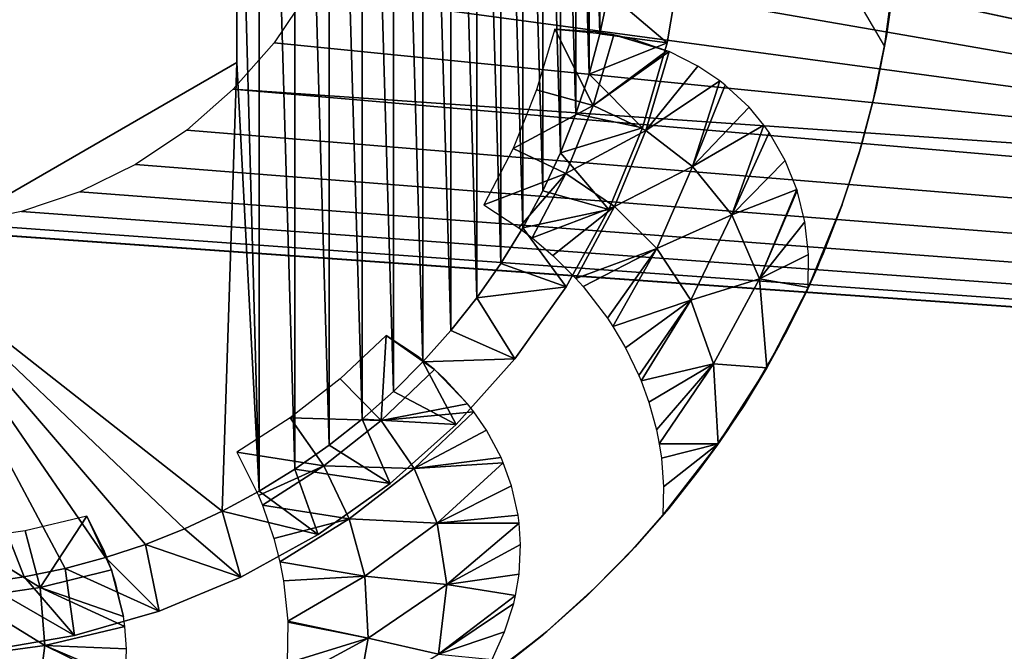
# Model space of a CAD drawing. Header units: millimetres. Extents: x -188 to 188, y -72 to 72.
# Tile 35 of 102: x -55.46 to -51.09, y -66.48 to -63.68. Entities that reach past the tile are written whole.
import ezdxf

# ---------------------------------------------------------------- set-up
doc = ezdxf.new("R2010")
doc.units = ezdxf.units.MM
doc.header["$LTSCALE"] = 65.185185
for name, color, linetype in [('1', 7, 'CONTINUOUS'), ('106', 7, 'CONTINUOUS'), ('108', 7, 'CONTINUOUS'), ('109', 7, 'CONTINUOUS'), ('112', 7, 'CONTINUOUS'), ('113', 7, 'CONTINUOUS'), ('136', 7, 'CONTINUOUS'), ('139', 7, 'CONTINUOUS'), ('2', 7, 'CONTINUOUS'), ('8', 7, 'CONTINUOUS'), ('84', 7, 'CONTINUOUS'), ('85', 7, 'CONTINUOUS'), ('86', 7, 'CONTINUOUS'), ('87', 7, 'CONTINUOUS'), ('88', 7, 'CONTINUOUS'), ('89', 7, 'CONTINUOUS'), ('90', 7, 'CONTINUOUS'), ('91', 7, 'CONTINUOUS')]:
    doc.layers.add(name, color=color, linetype=linetype)

msp = doc.modelspace()

# ---------------------------------------------------------------- linework, layer by layer
at = {"layer": '1', "color": 7, "linetype": 'Continuous'}
for points in [[(187.5, -72.5), (-187.5, -72.5), (187.5, 72.5), (187.5, -72.5)], [(187.5, 72.5), (-187.5, -72.5), (-187.5, 72.5), (187.5, 72.5)]]:
    msp.add_3dface(points, dxfattribs=at)
at = {"layer": '106', "linetype": 'Continuous'}
for points in [[(-54.5, -62.134, 16.5), (-54.4, -65.7713, 16.5), (-54.4, -60.2287, 16.5), (-54.5, -62.134, 16.5)], [(-54.4, -65.7713, 16.5), (-54.2416, -65.6735, 16.5), (-54.4, -60.2287, 16.5), (-54.4, -65.7713, 16.5)], [(-54.4, -60.2287, 16.5), (-54.2416, -65.6735, 16.5), (-54.2416, -60.3265, 16.5), (-54.4, -60.2287, 16.5)], [(-54.2416, -65.6735, 16.5), (-54.089, -65.5667, 16.5), (-54.2416, -60.3265, 16.5), (-54.2416, -65.6735, 16.5)], [(-54.2416, -60.3265, 16.5), (-54.089, -65.5667, 16.5), (-54.089, -60.4333, 16.5), (-54.2416, -60.3265, 16.5)], [(-54.089, -65.5667, 16.5), (-53.9431, -65.4514, 16.5), (-54.089, -60.4333, 16.5), (-54.089, -65.5667, 16.5)], [(-54.089, -60.4333, 16.5), (-53.9431, -65.4514, 16.5), (-53.9431, -60.5486, 16.5), (-54.089, -60.4333, 16.5)], [(-53.9431, -65.4514, 16.5), (-53.8039, -65.3275, 16.5), (-53.9431, -60.5486, 16.5), (-53.9431, -65.4514, 16.5)], [(-53.9431, -60.5486, 16.5), (-53.8039, -65.3275, 16.5), (-53.8039, -60.6725, 16.5), (-53.9431, -60.5486, 16.5)], [(-53.8039, -65.3275, 16.5), (-53.6725, -65.196, 16.5), (-53.8039, -60.6725, 16.5), (-53.8039, -65.3275, 16.5)], [(-53.8039, -60.6725, 16.5), (-53.6725, -65.196, 16.5), (-53.6725, -60.804, 16.5), (-53.8039, -60.6725, 16.5)], [(-53.6725, -65.196, 16.5), (-53.5486, -65.0568, 16.5), (-53.6725, -60.804, 16.5), (-53.6725, -65.196, 16.5)], [(-53.6725, -60.804, 16.5), (-53.5486, -65.0568, 16.5), (-53.5486, -60.9432, 16.5), (-53.6725, -60.804, 16.5)], [(-53.5486, -65.0568, 16.5), (-53.4332, -64.911, 16.5), (-53.5486, -60.9432, 16.5), (-53.5486, -65.0568, 16.5)], [(-53.5486, -60.9432, 16.5), (-53.4332, -64.911, 16.5), (-53.4332, -61.089, 16.5), (-53.5486, -60.9432, 16.5)], [(-53.4332, -64.911, 16.5), (-53.3264, -64.7584, 16.5), (-53.4332, -61.089, 16.5), (-53.4332, -64.911, 16.5)], [(-53.4332, -61.089, 16.5), (-53.3264, -64.7584, 16.5), (-53.3264, -61.2416, 16.5), (-53.4332, -61.089, 16.5)], [(-53.3264, -64.7584, 16.5), (-53.2287, -64.6, 16.5), (-53.3264, -61.2416, 16.5), (-53.3264, -64.7584, 16.5)], [(-53.3264, -61.2416, 16.5), (-53.2287, -64.6, 16.5), (-53.2287, -61.4, 16.5), (-53.3264, -61.2416, 16.5)], [(-53.2287, -64.6, 16.5), (-53.1404, -64.4362, 16.5), (-53.2287, -61.4, 16.5), (-53.2287, -64.6, 16.5)], [(-53.2287, -61.4, 16.5), (-53.1404, -64.4362, 16.5), (-53.1404, -61.5638, 16.5), (-53.2287, -61.4, 16.5)], [(-53.1404, -64.4362, 16.5), (-53.0617, -64.2673, 16.5), (-53.1404, -61.5638, 16.5), (-53.1404, -64.4362, 16.5)], [(-53.1404, -61.5638, 16.5), (-53.0617, -64.2673, 16.5), (-53.0617, -61.7327, 16.5), (-53.1404, -61.5638, 16.5)], [(-53.0617, -64.2673, 16.5), (-52.993, -64.0945, 16.5), (-53.0617, -61.7327, 16.5), (-53.0617, -64.2673, 16.5)], [(-53.0617, -61.7327, 16.5), (-52.993, -64.0945, 16.5), (-52.993, -61.9055, 16.5), (-53.0617, -61.7327, 16.5)], [(-52.993, -64.0945, 16.5), (-52.9344, -63.9176, 16.5), (-52.993, -61.9055, 16.5), (-52.993, -64.0945, 16.5)], [(-52.993, -61.9055, 16.5), (-52.9344, -63.9176, 16.5), (-52.9344, -62.0824, 16.5), (-52.993, -61.9055, 16.5)], [(-52.9344, -63.9176, 16.5), (-52.8863, -63.7381, 16.5), (-52.9344, -62.0824, 16.5), (-52.9344, -63.9176, 16.5)], [(-52.9344, -62.0824, 16.5), (-52.8863, -63.7381, 16.5), (-52.8863, -62.2619, 16.5), (-52.9344, -62.0824, 16.5)], [(-54.5, -62.134, 16.5), (-54.5, -63.866, 16.5), (-54.4, -65.7713, 16.5), (-54.5, -62.134, 16.5)], [(-52.8863, -63.7381, 16.5), (-52.8486, -63.5556, 16.5), (-52.8863, -62.2619, 16.5), (-52.8863, -63.7381, 16.5)], [(-54.5, -63.866, 16.5), (-56, -64.7321, 16.5), (-54.5638, -65.8596, 16.5), (-54.5, -63.866, 16.5)], [(-54.4, -65.7713, 16.5), (-54.5, -63.866, 16.5), (-54.5638, -65.8596, 16.5), (-54.4, -65.7713, 16.5)], [(-54.5638, -65.8596, 16.5), (-56, -64.7321, 16.5), (-54.7326, -65.9383, 16.5), (-54.5638, -65.8596, 16.5)], [(-54.7326, -65.9383, 16.5), (-56, -64.7321, 16.5), (-54.9054, -66.007, 16.5), (-54.7326, -65.9383, 16.5)], [(-54.9054, -66.007, 16.5), (-56, -64.7321, 16.5), (-55.0823, -66.0656, 16.5), (-54.9054, -66.007, 16.5)], [(-55.0823, -66.0656, 16.5), (-56, -64.7321, 16.5), (-55.2619, -66.1137, 16.5), (-55.0823, -66.0656, 16.5)], [(-55.2619, -66.1137, 16.5), (-56, -64.7321, 16.5), (-55.4444, -66.1514, 16.5), (-55.2619, -66.1137, 16.5)], [(-55.4444, -66.1514, 16.5), (-56, -64.7321, 16.5), (-55.6284, -66.1783, 16.5), (-55.4444, -66.1514, 16.5)]]:
    msp.add_3dface(points, dxfattribs=at)
at = {"layer": '108', "linetype": 'Continuous'}
for points in [[(-52.522, -63.3919, 16.2), (-52.5878, -63.7788, 16.2), (-52.522, -63.3919, 12.5), (-52.522, -63.3919, 16.2)], [(-52.522, -63.3919, 12.5), (-52.5878, -63.7788, 16.2), (-52.5878, -63.7788, 12.5), (-52.522, -63.3919, 12.5)], [(-52.5878, -63.7788, 16.2), (-52.6964, -64.156, 16.2), (-52.5878, -63.7788, 12.5), (-52.5878, -63.7788, 16.2)], [(-52.5878, -63.7788, 12.5), (-52.6964, -64.156, 16.2), (-52.6964, -64.156, 12.5), (-52.5878, -63.7788, 12.5)], [(-52.6964, -64.156, 16.2), (-52.8466, -64.5186, 16.2), (-52.6964, -64.156, 12.5), (-52.6964, -64.156, 16.2)], [(-52.6964, -64.156, 12.5), (-52.8466, -64.5186, 16.2), (-52.8466, -64.5186, 12.5), (-52.6964, -64.156, 12.5)], [(-52.8466, -64.5186, 16.2), (-53.0365, -64.8621, 16.2), (-52.8466, -64.5186, 12.5), (-52.8466, -64.5186, 16.2)], [(-52.8466, -64.5186, 12.5), (-53.0365, -64.8621, 16.2), (-53.0365, -64.8621, 12.5), (-52.8466, -64.5186, 12.5)], [(-53.0365, -64.8621, 16.2), (-53.2636, -65.1822, 16.2), (-53.0365, -64.8621, 12.5), (-53.0365, -64.8621, 16.2)], [(-53.0365, -64.8621, 12.5), (-53.2636, -65.1822, 16.2), (-53.2636, -65.1822, 12.5), (-53.0365, -64.8621, 12.5)], [(-53.2636, -65.1822, 16.2), (-53.5251, -65.4749, 16.2), (-53.2636, -65.1822, 12.5), (-53.2636, -65.1822, 16.2)], [(-53.2636, -65.1822, 12.5), (-53.5251, -65.4749, 16.2), (-53.5251, -65.4749, 12.5), (-53.2636, -65.1822, 12.5)], [(-53.5251, -65.4749, 16.2), (-53.8178, -65.7364, 16.2), (-53.5251, -65.4749, 12.5), (-53.5251, -65.4749, 16.2)], [(-53.5251, -65.4749, 12.5), (-53.8178, -65.7364, 16.2), (-53.8178, -65.7364, 12.5), (-53.5251, -65.4749, 12.5)], [(-53.8178, -65.7364, 16.2), (-54.1379, -65.9635, 16.2), (-53.8178, -65.7364, 12.5), (-53.8178, -65.7364, 16.2)], [(-53.8178, -65.7364, 12.5), (-54.1379, -65.9635, 16.2), (-54.1379, -65.9635, 12.5), (-53.8178, -65.7364, 12.5)], [(-54.1379, -65.9635, 16.2), (-54.4814, -66.1534, 16.2), (-54.1379, -65.9635, 12.5), (-54.1379, -65.9635, 16.2)], [(-54.1379, -65.9635, 12.5), (-54.4814, -66.1534, 16.2), (-54.4814, -66.1534, 12.5), (-54.1379, -65.9635, 12.5)], [(-54.4814, -66.1534, 16.2), (-54.844, -66.3036, 16.2), (-54.4814, -66.1534, 12.5), (-54.4814, -66.1534, 16.2)], [(-54.4814, -66.1534, 12.5), (-54.844, -66.3036, 16.2), (-54.844, -66.3036, 12.5), (-54.4814, -66.1534, 12.5)], [(-54.844, -66.3036, 16.2), (-55.2212, -66.4122, 16.2), (-54.844, -66.3036, 12.5), (-54.844, -66.3036, 16.2)], [(-54.844, -66.3036, 12.5), (-55.2212, -66.4122, 16.2), (-55.2212, -66.4122, 12.5), (-54.844, -66.3036, 12.5)], [(-55.2212, -66.4122, 16.2), (-55.6081, -66.478, 16.2), (-55.2212, -66.4122, 12.5), (-55.2212, -66.4122, 16.2)], [(-55.2212, -66.4122, 12.5), (-55.6081, -66.478, 16.2), (-55.6081, -66.478, 12.5), (-55.2212, -66.4122, 12.5)]]:
    msp.add_3dface(points, dxfattribs=at)
at = {"layer": '109', "linetype": 'Continuous'}
for points in [[(-54.5, -63.866, 16.5), (-54.5, -62.134, 16.5), (-54.5, -62.134, 14.5), (-54.5, -63.866, 16.5)], [(-54.5, -63.866, 14.5), (-54.5, -63.866, 16.5), (-54.5, -62.134, 14.5), (-54.5, -63.866, 14.5)]]:
    msp.add_3dface(points, dxfattribs=at)
at = {"layer": '112', "linetype": 'Continuous'}
for points in [[(-56, -64.7321, 16.5), (-54.5, -63.866, 16.5), (-54.5, -63.866, 14.5), (-56, -64.7321, 16.5)], [(-56, -64.7321, 16.5), (-54.5, -63.866, 14.5), (-56, -64.7321, 14.5), (-56, -64.7321, 16.5)]]:
    msp.add_3dface(points, dxfattribs=at)
at = {"layer": '113', "linetype": 'Continuous'}
for points in [[(-52.8486, -63.5556, 16.5), (-52.5878, -63.7788, 16.2), (-52.522, -63.3919, 16.2), (-52.8486, -63.5556, 16.5)], [(-52.8486, -63.5556, 16.5), (-52.8863, -63.7381, 16.5), (-52.5878, -63.7788, 16.2), (-52.8486, -63.5556, 16.5)], [(-52.8863, -63.7381, 16.5), (-52.9344, -63.9176, 16.5), (-52.5878, -63.7788, 16.2), (-52.8863, -63.7381, 16.5)], [(-52.9344, -63.9176, 16.5), (-52.6964, -64.156, 16.2), (-52.5878, -63.7788, 16.2), (-52.9344, -63.9176, 16.5)], [(-52.9344, -63.9176, 16.5), (-52.993, -64.0945, 16.5), (-52.6964, -64.156, 16.2), (-52.9344, -63.9176, 16.5)], [(-52.993, -64.0945, 16.5), (-53.0617, -64.2673, 16.5), (-52.6964, -64.156, 16.2), (-52.993, -64.0945, 16.5)], [(-53.0617, -64.2673, 16.5), (-52.8466, -64.5186, 16.2), (-52.6964, -64.156, 16.2), (-53.0617, -64.2673, 16.5)], [(-53.0617, -64.2673, 16.5), (-53.1404, -64.4362, 16.5), (-52.8466, -64.5186, 16.2), (-53.0617, -64.2673, 16.5)], [(-53.1404, -64.4362, 16.5), (-53.2287, -64.6, 16.5), (-52.8466, -64.5186, 16.2), (-53.1404, -64.4362, 16.5)], [(-53.2287, -64.6, 16.5), (-53.0365, -64.8621, 16.2), (-52.8466, -64.5186, 16.2), (-53.2287, -64.6, 16.5)], [(-53.2287, -64.6, 16.5), (-53.3264, -64.7584, 16.5), (-53.0365, -64.8621, 16.2), (-53.2287, -64.6, 16.5)], [(-53.3264, -64.7584, 16.5), (-53.4332, -64.911, 16.5), (-53.0365, -64.8621, 16.2), (-53.3264, -64.7584, 16.5)], [(-53.4332, -64.911, 16.5), (-53.2636, -65.1822, 16.2), (-53.0365, -64.8621, 16.2), (-53.4332, -64.911, 16.5)], [(-53.4332, -64.911, 16.5), (-53.5486, -65.0568, 16.5), (-53.2636, -65.1822, 16.2), (-53.4332, -64.911, 16.5)], [(-53.5486, -65.0568, 16.5), (-53.6725, -65.196, 16.5), (-53.2636, -65.1822, 16.2), (-53.5486, -65.0568, 16.5)], [(-53.6725, -65.196, 16.5), (-53.5251, -65.4749, 16.2), (-53.2636, -65.1822, 16.2), (-53.6725, -65.196, 16.5)], [(-53.6725, -65.196, 16.5), (-53.8039, -65.3275, 16.5), (-53.5251, -65.4749, 16.2), (-53.6725, -65.196, 16.5)], [(-53.8039, -65.3275, 16.5), (-53.9431, -65.4514, 16.5), (-53.5251, -65.4749, 16.2), (-53.8039, -65.3275, 16.5)], [(-53.9431, -65.4514, 16.5), (-54.089, -65.5667, 16.5), (-53.8178, -65.7364, 16.2), (-53.9431, -65.4514, 16.5)], [(-53.9431, -65.4514, 16.5), (-53.8178, -65.7364, 16.2), (-53.5251, -65.4749, 16.2), (-53.9431, -65.4514, 16.5)], [(-54.089, -65.5667, 16.5), (-54.2416, -65.6735, 16.5), (-53.8178, -65.7364, 16.2), (-54.089, -65.5667, 16.5)], [(-54.2416, -65.6735, 16.5), (-54.4, -65.7713, 16.5), (-54.1379, -65.9635, 16.2), (-54.2416, -65.6735, 16.5)], [(-54.2416, -65.6735, 16.5), (-54.1379, -65.9635, 16.2), (-53.8178, -65.7364, 16.2), (-54.2416, -65.6735, 16.5)], [(-54.4, -65.7713, 16.5), (-54.5638, -65.8596, 16.5), (-54.1379, -65.9635, 16.2), (-54.4, -65.7713, 16.5)], [(-54.5638, -65.8596, 16.5), (-54.7326, -65.9383, 16.5), (-54.4814, -66.1534, 16.2), (-54.5638, -65.8596, 16.5)], [(-54.5638, -65.8596, 16.5), (-54.4814, -66.1534, 16.2), (-54.1379, -65.9635, 16.2), (-54.5638, -65.8596, 16.5)], [(-54.7326, -65.9383, 16.5), (-54.9054, -66.007, 16.5), (-54.4814, -66.1534, 16.2), (-54.7326, -65.9383, 16.5)], [(-54.9054, -66.007, 16.5), (-55.0823, -66.0656, 16.5), (-54.844, -66.3036, 16.2), (-54.9054, -66.007, 16.5)], [(-54.9054, -66.007, 16.5), (-54.844, -66.3036, 16.2), (-54.4814, -66.1534, 16.2), (-54.9054, -66.007, 16.5)], [(-55.0823, -66.0656, 16.5), (-55.2619, -66.1137, 16.5), (-54.844, -66.3036, 16.2), (-55.0823, -66.0656, 16.5)], [(-55.2619, -66.1137, 16.5), (-55.4444, -66.1514, 16.5), (-55.2212, -66.4122, 16.2), (-55.2619, -66.1137, 16.5)], [(-55.2619, -66.1137, 16.5), (-55.2212, -66.4122, 16.2), (-54.844, -66.3036, 16.2), (-55.2619, -66.1137, 16.5)], [(-55.4444, -66.1514, 16.5), (-55.6284, -66.1783, 16.5), (-55.2212, -66.4122, 16.2), (-55.4444, -66.1514, 16.5)], [(-55.6284, -66.1783, 16.5), (-55.6081, -66.478, 16.2), (-55.2212, -66.4122, 16.2), (-55.6284, -66.1783, 16.5)]]:
    msp.add_3dface(points, dxfattribs=at)
at = {"layer": '136', "color": 18, "linetype": 'Continuous', "true_color": 0x640303}
for points in [[(-64.4, -55.5, 30.1484), (-64.4149, -55.7179, 30.1503), (71.2923, -71.9956, 30.2923), (-64.4, -55.5, 30.1484)], [(64.5325, -56.1375, 30.1539), (-64.4, -55.5, 30.1484), (71.2923, -71.9956, 30.2923), (64.5325, -56.1375, 30.1539)], [(-64.4149, -55.7179, 30.1503), (-64.4593, -55.9317, 30.1521), (71.2923, -71.9956, 30.2923), (-64.4149, -55.7179, 30.1503)], [(-64.4593, -55.9317, 30.1521), (-64.5325, -56.1375, 30.1539), (71.2923, -71.9956, 30.2923), (-64.4593, -55.9317, 30.1521)], [(-64.5325, -56.1375, 30.1539), (-64.6329, -56.3313, 30.1556), (71.2923, -71.9956, 30.2923), (-64.5325, -56.1375, 30.1539)], [(-64.6329, -56.3313, 30.1556), (-64.7589, -56.5098, 30.1572), (71.2923, -71.9956, 30.2923), (-64.6329, -56.3313, 30.1556)], [(-64.7589, -56.5098, 30.1572), (-64.908, -56.6694, 30.1586), (71.2923, -71.9956, 30.2923), (-64.7589, -56.5098, 30.1572)], [(-64.908, -56.6694, 30.1586), (-65.0773, -56.8071, 30.1598), (71.2923, -71.9956, 30.2923), (-64.908, -56.6694, 30.1586)], [(-65.0773, -56.8071, 30.1598), (-65.2639, -56.9206, 30.1608), (71.2923, -71.9956, 30.2923), (-65.0773, -56.8071, 30.1598)], [(-65.2639, -56.9206, 30.1608), (-65.4642, -57.0076, 30.1615), (71.2923, -71.9956, 30.2923), (-65.2639, -56.9206, 30.1608)], [(-65.4642, -57.0076, 30.1615), (-65.6745, -57.0665, 30.162), (71.2923, -71.9956, 30.2923), (-65.4642, -57.0076, 30.1615)], [(-65.6745, -57.0665, 30.162), (-65.8908, -57.0963, 30.1623), (71.2923, -71.9956, 30.2923), (-65.6745, -57.0665, 30.162)], [(71.2923, -71.9956, 30.2923), (-66.1092, -57.0963, 30.1623), (-71.2923, -71.9956, 30.2923), (71.2923, -71.9956, 30.2923)], [(-65.8908, -57.0963, 30.1623), (-66.1092, -57.0963, 30.1623), (71.2923, -71.9956, 30.2923), (-65.8908, -57.0963, 30.1623)]]:
    msp.add_3dface(points, dxfattribs=at)
at = {"layer": '139', "color": 18, "linetype": 'Continuous', "true_color": 0x640303}
for points in [[(-64.4593, -55.9317, 28.2694), (64.4, -55.5, 28.2618), (-69.5501, -72.0087, 28.55), (-64.4593, -55.9317, 28.2694)], [(64.4, -55.5, 28.2618), (64.4149, -55.7179, 28.2656), (-69.5501, -72.0087, 28.55), (64.4, -55.5, 28.2618)], [(64.4149, -55.7179, 28.2656), (64.4593, -55.9317, 28.2694), (-69.5501, -72.0087, 28.55), (64.4149, -55.7179, 28.2656)], [(64.4593, -55.9317, 28.2694), (64.5325, -56.1375, 28.273), (-69.5501, -72.0087, 28.55), (64.4593, -55.9317, 28.2694)], [(64.5325, -56.1375, 28.273), (64.633, -56.3314, 28.2763), (-69.5501, -72.0087, 28.55), (64.5325, -56.1375, 28.273)], [(64.633, -56.3314, 28.2763), (64.7589, -56.5098, 28.2795), (-69.5501, -72.0087, 28.55), (64.633, -56.3314, 28.2763)], [(64.7589, -56.5098, 28.2795), (64.908, -56.6694, 28.2822), (-69.5501, -72.0087, 28.55), (64.7589, -56.5098, 28.2795)], [(64.908, -56.6694, 28.2822), (65.0773, -56.8072, 28.2846), (-69.5501, -72.0087, 28.55), (64.908, -56.6694, 28.2822)], [(65.0773, -56.8072, 28.2846), (65.2639, -56.9206, 28.2866), (-69.5501, -72.0087, 28.55), (65.0773, -56.8072, 28.2846)], [(65.2639, -56.9206, 28.2866), (65.4642, -57.0076, 28.2881), (-69.5501, -72.0087, 28.55), (65.2639, -56.9206, 28.2866)], [(65.4642, -57.0076, 28.2881), (65.6745, -57.0665, 28.2892), (-69.5501, -72.0087, 28.55), (65.4642, -57.0076, 28.2881)], [(65.6745, -57.0665, 28.2892), (65.8909, -57.0963, 28.2897), (-69.5501, -72.0087, 28.55), (65.6745, -57.0665, 28.2892)], [(65.8909, -57.0963, 28.2897), (66.1091, -57.0963, 28.2897), (-69.5501, -72.0087, 28.55), (65.8909, -57.0963, 28.2897)], [(66.1091, -57.0963, 28.2897), (69.5501, -72.0087, 28.55), (-69.5501, -72.0087, 28.55), (66.1091, -57.0963, 28.2897)]]:
    msp.add_3dface(points, dxfattribs=at)
at = {"layer": '2', "color": 7, "linetype": 'Continuous'}
for points in [[(-187.5, -72.5, 8), (187.5, -72.5, 8), (-182.5176, 6.0681, 8), (-187.5, -72.5, 8)], [(-182.5176, 6.0681, 8), (187.5, -72.5, 8), (-182.261, 6.0171, 8), (-182.5176, 6.0681, 8)], [(-182.261, 6.0171, 8), (187.5, -72.5, 8), (-182, 6, 8), (-182.261, 6.0171, 8)], [(-182, 6, 8), (187.5, -72.5, 8), (182, 6, 8), (-182, 6, 8)]]:
    msp.add_3dface(points, dxfattribs=at)
at = {"layer": '8', "color": 253, "linetype": 'Continuous', "true_color": 0xaab4c3}
for points in [[(-53.9, -61, 11), (-53.9, -62.5, 11), (-47.6711, -64.3645, 11), (-53.9, -61, 11)], [(-48.4125, -63.6231, 11), (-53.9, -61, 11), (-48.3099, -63.811, 11), (-48.4125, -63.6231, 11)], [(-48.3099, -63.811, 11), (-53.9, -61, 11), (-48.1817, -63.9823, 11), (-48.3099, -63.811, 11)], [(-48.1817, -63.9823, 11), (-53.9, -61, 11), (-48.0303, -64.1336, 11), (-48.1817, -63.9823, 11)], [(-48.0303, -64.1336, 11), (-53.9, -61, 11), (-47.859, -64.2619, 11), (-48.0303, -64.1336, 11)], [(-47.859, -64.2619, 11), (-53.9, -61, 11), (-47.6711, -64.3645, 11), (-47.859, -64.2619, 11)], [(-53.9, -62.5, 11), (-53.918, -62.7741, 11), (-47.4707, -64.4392, 11), (-53.9, -62.5, 11)], [(-47.6711, -64.3645, 11), (-53.9, -62.5, 11), (-47.4707, -64.4392, 11), (-47.6711, -64.3645, 11)], [(-53.918, -62.7741, 11), (-53.9716, -63.0435, 11), (-47.4707, -64.4392, 11), (-53.918, -62.7741, 11)], [(-53.9716, -63.0435, 11), (-54.0599, -63.3037, 11), (-47.2615, -64.4847, 11), (-53.9716, -63.0435, 11)], [(-47.4707, -64.4392, 11), (-53.9716, -63.0435, 11), (-47.2615, -64.4847, 11), (-47.4707, -64.4392, 11)], [(-54.0599, -63.3037, 11), (-54.1813, -63.55, 11), (-47.2615, -64.4847, 11), (-54.0599, -63.3037, 11)], [(-54.1813, -63.55, 11), (-54.334, -63.7784, 11), (-47.2615, -64.4847, 11), (-54.1813, -63.55, 11)], [(-54.334, -63.7784, 11), (-54.5151, -63.9849, 11), (-47.2615, -64.4847, 11), (-54.334, -63.7784, 11)], [(-54.7216, -64.166, 11), (-8, -68, 11), (-54.5151, -63.9849, 11), (-54.7216, -64.166, 11)], [(-54.5151, -63.9849, 11), (-8, -68, 11), (-47.2615, -64.4847, 11), (-54.5151, -63.9849, 11)], [(-54.95, -64.3187, 11), (-8, -68, 11), (-54.7216, -64.166, 11), (-54.95, -64.3187, 11)], [(-55.1963, -64.4401, 11), (-8, -68, 11), (-54.95, -64.3187, 11), (-55.1963, -64.4401, 11)], [(-55.4565, -64.5284, 11), (-8, -68, 11), (-55.1963, -64.4401, 11), (-55.4565, -64.5284, 11)], [(-55.7259, -64.582, 11), (-8, -68, 11), (-55.4565, -64.5284, 11), (-55.7259, -64.582, 11)], [(-61.75, -68, 11), (-8, -68, 11), (-56.2741, -64.582, 11), (-61.75, -68, 11)], [(-56.2741, -64.582, 11), (-8, -68, 11), (-56, -64.6, 11), (-56.2741, -64.582, 11)], [(-56, -64.6, 11), (-8, -68, 11), (-55.7259, -64.582, 11), (-56, -64.6, 11)]]:
    msp.add_3dface(points, dxfattribs=at)
at = {"layer": '84', "linetype": 'Continuous'}
for points in [[(-55.44, -65.9473, 12), (-55.3736, -66.1991, 12.0144), (-55.1655, -65.8816, 12), (-55.44, -65.9473, 12)], [(-55.3736, -66.1991, 12.0144), (-55.0556, -66.1209, 12.0145), (-55.1655, -65.8816, 12), (-55.3736, -66.1991, 12.0144)], [(-55.0556, -66.1209, 12.0145), (-55.0902, -66.0319, 12.0058), (-55.1655, -65.8816, 12), (-55.0556, -66.1209, 12.0145)], [(-55.7183, -65.9867, 12), (-55.3736, -66.1991, 12.0144), (-55.44, -65.9473, 12), (-55.7183, -65.9867, 12)], [(-55.6952, -66.2456, 12.0144), (-55.3736, -66.1991, 12.0144), (-55.7183, -65.9867, 12), (-55.6952, -66.2456, 12.0144)], [(-55.3736, -66.1991, 12.0144), (-55.0035, -66.3276, 12.0482), (-55.0556, -66.1209, 12.0145), (-55.3736, -66.1991, 12.0144)], [(-55.0556, -66.1209, 12.0145), (-55.0035, -66.3276, 12.0482), (-55.0365, -66.1813, 12.0224), (-55.0556, -66.1209, 12.0145)], [(-55.6952, -66.2456, 12.0144), (-55.3531, -66.4568, 12.0575), (-55.3736, -66.1991, 12.0144), (-55.6952, -66.2456, 12.0144)], [(-55.3531, -66.4568, 12.0575), (-54.9973, -66.3715, 12.0576), (-55.3736, -66.1991, 12.0144), (-55.3531, -66.4568, 12.0575)], [(-54.9973, -66.3715, 12.0576), (-55.0035, -66.3276, 12.0482), (-55.3736, -66.1991, 12.0144), (-54.9973, -66.3715, 12.0576)], [(-55.7142, -66.5052, 12.0575), (-55.3531, -66.4568, 12.0575), (-55.6952, -66.2456, 12.0144), (-55.7142, -66.5052, 12.0575)], [(-54.9973, -66.3715, 12.0576), (-55.3531, -66.4568, 12.0575), (-54.9898, -66.4706, 12.0817), (-54.9973, -66.3715, 12.0576)], [(-55.7142, -66.5052, 12.0575), (-55.3865, -66.7171, 12.1287), (-55.3531, -66.4568, 12.0575), (-55.7142, -66.5052, 12.0575)], [(-55.3865, -66.7171, 12.1287), (-54.9972, -66.6319, 12.1288), (-55.3531, -66.4568, 12.0575), (-55.3865, -66.7171, 12.1287)], [(-54.9972, -66.6319, 12.1288), (-54.9945, -66.6086, 12.1214), (-55.3531, -66.4568, 12.0575), (-54.9972, -66.6319, 12.1288)], [(-55.3531, -66.4568, 12.0575), (-54.9945, -66.6086, 12.1214), (-54.9898, -66.4706, 12.0817), (-55.3531, -66.4568, 12.0575)]]:
    msp.add_3dface(points, dxfattribs=at)
at = {"layer": '85', "linetype": 'Continuous'}
msp.add_3dface([(-53.1221, -66.3941, 11), (-53.3579, -66.5808, 11.1662), (-53.4394, -66.6395, 11), (-53.1221, -66.3941, 11)], dxfattribs=at)
at = {"layer": '86', "linetype": 'Continuous'}
for points in [[(-54.0407, -65.2718, 12), (-53.858, -65.4573, 12.0144), (-53.8365, -65.0783, 12), (-54.0407, -65.2718, 12)], [(-53.858, -65.4573, 12.0144), (-53.6217, -65.2306, 12.0145), (-53.8365, -65.0783, 12), (-53.858, -65.4573, 12.0144)], [(-53.6217, -65.2306, 12.0145), (-53.6966, -65.1704, 12.0058), (-53.8365, -65.0783, 12), (-53.6217, -65.2306, 12.0145)], [(-53.858, -65.4573, 12.0144), (-53.4741, -65.3824, 12.0479), (-53.6217, -65.2306, 12.0145), (-53.858, -65.4573, 12.0144)], [(-53.6217, -65.2306, 12.0145), (-53.4741, -65.3824, 12.0479), (-53.5757, -65.2726, 12.0223), (-53.6217, -65.2306, 12.0145)], [(-54.2618, -65.4451, 12), (-53.858, -65.4573, 12.0144), (-54.0407, -65.2718, 12), (-54.2618, -65.4451, 12)], [(-53.4459, -65.4184, 12.0576), (-53.4741, -65.3824, 12.0479), (-53.858, -65.4573, 12.0144), (-53.4459, -65.4184, 12.0576)], [(-54.4987, -65.5973, 12), (-54.1132, -65.6583, 12.0144), (-54.2618, -65.4451, 12), (-54.4987, -65.5973, 12)], [(-54.1132, -65.6583, 12.0144), (-53.858, -65.4573, 12.0144), (-54.2618, -65.4451, 12), (-54.1132, -65.6583, 12.0144)], [(-53.7117, -65.6705, 12.0575), (-53.4459, -65.4184, 12.0576), (-53.858, -65.4573, 12.0144), (-53.7117, -65.6705, 12.0575)], [(-53.4459, -65.4184, 12.0576), (-53.7117, -65.6705, 12.0575), (-53.3906, -65.4993, 12.0813), (-53.4459, -65.4184, 12.0576)], [(-54.1132, -65.6583, 12.0144), (-53.7117, -65.6705, 12.0575), (-53.858, -65.4573, 12.0144), (-54.1132, -65.6583, 12.0144)], [(-53.7117, -65.6705, 12.0575), (-53.3255, -65.6211, 12.121), (-53.3906, -65.4993, 12.0813), (-53.7117, -65.6705, 12.0575)], [(-54.403, -65.7898, 12.0098), (-54.1132, -65.6583, 12.0144), (-54.4987, -65.5973, 12), (-54.403, -65.7898, 12.0098)], [(-54.3852, -65.8331, 12.0145), (-54.1132, -65.6583, 12.0144), (-54.403, -65.7898, 12.0098), (-54.3852, -65.8331, 12.0145)], [(-54.3852, -65.8331, 12.0145), (-54.0005, -65.8931, 12.0575), (-54.1132, -65.6583, 12.0144), (-54.3852, -65.8331, 12.0145)], [(-54.0005, -65.8931, 12.0575), (-53.7117, -65.6705, 12.0575), (-54.1132, -65.6583, 12.0144), (-54.0005, -65.8931, 12.0575)], [(-53.3156, -65.644, 12.1288), (-53.3255, -65.6211, 12.121), (-53.7117, -65.6705, 12.0575), (-53.3156, -65.644, 12.1288)], [(-53.61, -65.9123, 12.1287), (-53.3156, -65.644, 12.1288), (-53.7117, -65.6705, 12.0575), (-53.61, -65.9123, 12.1287)], [(-53.3156, -65.644, 12.1288), (-53.61, -65.9123, 12.1287), (-53.2784, -65.7473, 12.1656), (-53.3156, -65.644, 12.1288)], [(-54.0005, -65.8931, 12.0575), (-53.61, -65.9123, 12.1287), (-53.7117, -65.6705, 12.0575), (-54.0005, -65.8931, 12.0575)], [(-53.61, -65.9123, 12.1287), (-53.2493, -65.8767, 12.2139), (-53.2784, -65.7473, 12.1656), (-53.61, -65.9123, 12.1287)], [(-54.3353, -65.9806, 12.0367), (-54.0005, -65.8931, 12.0575), (-54.3852, -65.8331, 12.0145), (-54.3353, -65.9806, 12.0367)], [(-53.2445, -65.9123, 12.2275), (-53.2493, -65.8767, 12.2139), (-53.61, -65.9123, 12.1287), (-53.2445, -65.9123, 12.2275)], [(-54.3087, -66.0848, 12.0577), (-54.0005, -65.8931, 12.0575), (-54.3353, -65.9806, 12.0367), (-54.3087, -66.0848, 12.0577)], [(-54.3087, -66.0848, 12.0577), (-53.9302, -66.1479, 12.1287), (-54.0005, -65.8931, 12.0575), (-54.3087, -66.0848, 12.0577)], [(-53.9302, -66.1479, 12.1287), (-53.61, -65.9123, 12.1287), (-54.0005, -65.8931, 12.0575), (-53.9302, -66.1479, 12.1287)], [(-53.9302, -66.1479, 12.1287), (-53.567, -66.1858, 12.2272), (-53.61, -65.9123, 12.1287), (-53.9302, -66.1479, 12.1287)], [(-53.567, -66.1858, 12.2272), (-53.2445, -65.9123, 12.2275), (-53.61, -65.9123, 12.1287), (-53.567, -66.1858, 12.2272)], [(-53.2445, -65.9123, 12.2275), (-53.567, -66.1858, 12.2272), (-53.2383, -66.0081, 12.2644), (-53.2445, -65.9123, 12.2275)], [(-53.567, -66.1858, 12.2272), (-53.2451, -66.1398, 12.3156), (-53.2383, -66.0081, 12.2644), (-53.567, -66.1858, 12.2272)], [(-54.2925, -66.1686, 12.0776), (-53.9302, -66.1479, 12.1287), (-54.3087, -66.0848, 12.0577), (-54.2925, -66.1686, 12.0776)], [(-53.261, -66.2342, 12.3522), (-53.2451, -66.1398, 12.3156), (-53.567, -66.1858, 12.2272), (-53.261, -66.2342, 12.3522)], [(-54.2731, -66.3484, 12.1287), (-53.9302, -66.1479, 12.1287), (-54.2925, -66.1686, 12.0776), (-54.2731, -66.3484, 12.1287)], [(-54.2731, -66.3484, 12.1287), (-53.9153, -66.4238, 12.2272), (-53.9302, -66.1479, 12.1287), (-54.2731, -66.3484, 12.1287)], [(-53.9153, -66.4238, 12.2272), (-53.567, -66.1858, 12.2272), (-53.9302, -66.1479, 12.1287), (-53.9153, -66.4238, 12.2272)], [(-53.9153, -66.4238, 12.2272), (-53.6033, -66.4944, 12.3517), (-53.567, -66.1858, 12.2272), (-53.9153, -66.4238, 12.2272)], [(-53.6033, -66.4944, 12.3517), (-53.261, -66.2342, 12.3522), (-53.567, -66.1858, 12.2272), (-53.6033, -66.4944, 12.3517)], [(-53.261, -66.2342, 12.3522), (-53.6033, -66.4944, 12.3517), (-53.2693, -66.2696, 12.3659), (-53.261, -66.2342, 12.3522)], [(-53.2693, -66.2696, 12.3659), (-53.6033, -66.4944, 12.3517), (-53.3098, -66.3964, 12.414), (-53.2693, -66.2696, 12.3659)], [(-54.2755, -66.5352, 12.1931), (-53.9153, -66.4238, 12.2272), (-54.2729, -66.3535, 12.1303), (-54.2755, -66.5352, 12.1931)], [(-54.2729, -66.3535, 12.1303), (-53.9153, -66.4238, 12.2272), (-54.2731, -66.3484, 12.1287), (-54.2729, -66.3535, 12.1303)], [(-53.3098, -66.3964, 12.414), (-53.6033, -66.4944, 12.3517), (-53.3653, -66.5188, 12.4589), (-53.3098, -66.3964, 12.414)], [(-54.2851, -66.6242, 12.2276), (-53.9691, -66.719, 12.3517), (-53.9153, -66.4238, 12.2272), (-54.2851, -66.6242, 12.2276)], [(-54.2851, -66.6242, 12.2276), (-53.9153, -66.4238, 12.2272), (-54.2755, -66.5352, 12.1931), (-54.2851, -66.6242, 12.2276)], [(-53.9691, -66.719, 12.3517), (-53.6033, -66.4944, 12.3517), (-53.9153, -66.4238, 12.2272), (-53.9691, -66.719, 12.3517)]]:
    msp.add_3dface(points, dxfattribs=at)
at = {"layer": '87', "linetype": 'Continuous'}
for points in [[(-51.8106, -64.5004, 11), (-51.9215, -64.78, 11.1662), (-51.9627, -64.8716, 11), (-51.8106, -64.5004, 11)], [(-51.9215, -64.78, 11.1662), (-52.0537, -65.0565, 11.362), (-51.9627, -64.8716, 11), (-51.9215, -64.78, 11.1662)], [(-51.9627, -64.8716, 11), (-52.0537, -65.0565, 11.362), (-52.1476, -65.2275, 11), (-51.9627, -64.8716, 11)], [(-52.0537, -65.0565, 11.362), (-52.209, -65.3305, 11.5921), (-52.1476, -65.2275, 11), (-52.0537, -65.0565, 11.362)], [(-52.3639, -65.5654, 11), (-52.1476, -65.2275, 11), (-52.3208, -65.5032, 11.7452), (-52.3639, -65.5654, 11)], [(-52.1476, -65.2275, 11), (-52.209, -65.3305, 11.5921), (-52.3208, -65.5032, 11.7452), (-52.1476, -65.2275, 11)], [(-52.4448, -65.6763, 11.8894), (-52.3639, -65.5654, 11), (-52.3208, -65.5032, 11.7452), (-52.4448, -65.6763, 11.8894)], [(-52.5752, -65.8414, 11.1043), (-52.3639, -65.5654, 11), (-52.4448, -65.6763, 11.8894), (-52.5752, -65.8414, 11.1043)], [(-52.5804, -65.8476, 12.0225), (-52.5752, -65.8414, 11.1043), (-52.4448, -65.6763, 11.8894), (-52.5804, -65.8476, 12.0225)], [(-52.7669, -66.0577, 11.2146), (-52.5752, -65.8414, 11.1043), (-52.7307, -66.019, 12.1459), (-52.7669, -66.0577, 11.2146)], [(-52.7307, -66.019, 12.1459), (-52.5752, -65.8414, 11.1043), (-52.5804, -65.8476, 12.0225), (-52.7307, -66.019, 12.1459)], [(-52.9459, -66.2365, 11.3301), (-52.7669, -66.0577, 11.2146), (-52.9097, -66.202, 12.266), (-52.9459, -66.2365, 11.3301)], [(-52.9097, -66.202, 12.266), (-52.7669, -66.0577, 11.2146), (-52.7307, -66.019, 12.1459), (-52.9097, -66.202, 12.266)], [(-53.1359, -66.4058, 12.3854), (-52.9459, -66.2365, 11.3301), (-52.9097, -66.202, 12.266), (-53.1359, -66.4058, 12.3854)], [(-53.1225, -66.3945, 11.4552), (-52.9459, -66.2365, 11.3301), (-53.1359, -66.4058, 12.3854), (-53.1225, -66.3945, 11.4552)], [(-53.4346, -66.6361, 12.5), (-53.3037, -66.5401, 11.5946), (-53.1359, -66.4058, 12.3854), (-53.4346, -66.6361, 12.5)], [(-53.3037, -66.5401, 11.5946), (-53.1225, -66.3945, 11.4552), (-53.1359, -66.4058, 12.3854), (-53.3037, -66.5401, 11.5946)]]:
    msp.add_3dface(points, dxfattribs=at)
at = {"layer": '88', "linetype": 'Continuous'}
for points in [[(-53.1673, -63.9877, 12), (-52.9164, -64.0575, 12.0144), (-53.0872, -63.7181, 12), (-53.1673, -63.9877, 12)], [(-52.9164, -64.0575, 12.0144), (-52.8248, -63.7427, 12.0145), (-53.0872, -63.7181, 12), (-52.9164, -64.0575, 12.0144)], [(-52.8248, -63.7427, 12.0145), (-52.9073, -63.7294, 12.0067), (-53.0872, -63.7181, 12), (-52.8248, -63.7427, 12.0145)], [(-52.9164, -64.0575, 12.0144), (-52.5887, -63.8132, 12.0552), (-52.8248, -63.7427, 12.0145), (-52.9164, -64.0575, 12.0144)], [(-52.8248, -63.7427, 12.0145), (-52.5887, -63.8132, 12.0552), (-52.7406, -63.7619, 12.0258), (-52.8248, -63.7427, 12.0145)], [(-52.5792, -63.8172, 12.0575), (-52.5887, -63.8132, 12.0552), (-52.9164, -64.0575, 12.0144), (-52.5792, -63.8172, 12.0575)], [(-52.6827, -64.1677, 12.0575), (-52.5792, -63.8172, 12.0575), (-52.9164, -64.0575, 12.0144), (-52.6827, -64.1677, 12.0575)], [(-52.6827, -64.1677, 12.0575), (-52.4512, -63.8818, 12.0935), (-52.5792, -63.8172, 12.0575), (-52.6827, -64.1677, 12.0575)], [(-52.3531, -63.9476, 12.1289), (-52.4512, -63.8818, 12.0935), (-52.6827, -64.1677, 12.0575), (-52.3531, -63.9476, 12.1289)], [(-52.4743, -64.3276, 12.1287), (-52.3531, -63.9476, 12.1289), (-52.6827, -64.1677, 12.0575), (-52.4743, -64.3276, 12.1287)], [(-52.3531, -63.9476, 12.1289), (-52.4743, -64.3276, 12.1287), (-52.3294, -63.9661, 12.1386), (-52.3531, -63.9476, 12.1289)], [(-53.2721, -64.2485, 12), (-52.9164, -64.0575, 12.0144), (-53.1673, -63.9877, 12), (-53.2721, -64.2485, 12)], [(-52.4743, -64.3276, 12.1287), (-52.2235, -64.0649, 12.189), (-52.3294, -63.9661, 12.1386), (-52.4743, -64.3276, 12.1287)], [(-53.037, -64.3592, 12.0144), (-52.9164, -64.0575, 12.0144), (-53.2721, -64.2485, 12), (-53.037, -64.3592, 12.0144)], [(-53.037, -64.3592, 12.0144), (-52.6827, -64.1677, 12.0575), (-52.9164, -64.0575, 12.0144), (-53.037, -64.3592, 12.0144)], [(-52.1574, -64.1445, 12.2276), (-52.2235, -64.0649, 12.189), (-52.4743, -64.3276, 12.1287), (-52.1574, -64.1445, 12.2276)], [(-52.8216, -64.5052, 12.0575), (-52.6827, -64.1677, 12.0575), (-53.037, -64.3592, 12.0144), (-52.8216, -64.5052, 12.0575)], [(-52.8216, -64.5052, 12.0575), (-52.4743, -64.3276, 12.1287), (-52.6827, -64.1677, 12.0575), (-52.8216, -64.5052, 12.0575)], [(-52.3, -64.5423, 12.2272), (-52.1574, -64.1445, 12.2276), (-52.4743, -64.3276, 12.1287), (-52.3, -64.5423, 12.2272)], [(-52.1574, -64.1445, 12.2276), (-52.3, -64.5423, 12.2272), (-52.1342, -64.1772, 12.2429), (-52.1574, -64.1445, 12.2276)], [(-52.3, -64.5423, 12.2272), (-52.0628, -64.301, 12.2983), (-52.1342, -64.1772, 12.2429), (-52.3, -64.5423, 12.2272)], [(-53.4012, -64.4987, 12), (-53.037, -64.3592, 12.0144), (-53.2721, -64.2485, 12), (-53.4012, -64.4987, 12)], [(-52.0112, -64.4303, 12.3518), (-52.0628, -64.301, 12.2983), (-52.3, -64.5423, 12.2272), (-52.0112, -64.4303, 12.3518)], [(-52.6338, -64.6918, 12.1287), (-52.4743, -64.3276, 12.1287), (-52.8216, -64.5052, 12.0575), (-52.6338, -64.6918, 12.1287)], [(-52.6338, -64.6918, 12.1287), (-52.3, -64.5423, 12.2272), (-52.4743, -64.3276, 12.1287), (-52.6338, -64.6918, 12.1287)], [(-53.2457, -64.5999, 12.0073), (-53.037, -64.3592, 12.0144), (-53.4012, -64.4987, 12), (-53.2457, -64.5999, 12.0073)], [(-53.1867, -64.645, 12.0143), (-53.037, -64.3592, 12.0144), (-53.2457, -64.5999, 12.0073), (-53.1867, -64.645, 12.0143)], [(-53.1867, -64.645, 12.0143), (-52.8216, -64.5052, 12.0575), (-53.037, -64.3592, 12.0144), (-53.1867, -64.645, 12.0143)], [(-52.1768, -64.8271, 12.3517), (-52.0112, -64.4303, 12.3518), (-52.3, -64.5423, 12.2272), (-52.1768, -64.8271, 12.3517)], [(-52.0112, -64.4303, 12.3518), (-52.1768, -64.8271, 12.3517), (-52.01, -64.434, 12.3533), (-52.0112, -64.4303, 12.3518)], [(-52.01, -64.434, 12.3533), (-52.1768, -64.8271, 12.3517), (-51.9757, -64.5739, 12.406), (-52.01, -64.434, 12.3533)], [(-53.0949, -64.7237, 12.0306), (-52.8216, -64.5052, 12.0575), (-53.1867, -64.645, 12.0143), (-53.0949, -64.7237, 12.0306)], [(-52.9932, -64.8256, 12.0577), (-52.8216, -64.5052, 12.0575), (-53.0949, -64.7237, 12.0306), (-52.9932, -64.8256, 12.0577)], [(-52.9932, -64.8256, 12.0577), (-52.6338, -64.6918, 12.1287), (-52.8216, -64.5052, 12.0575), (-52.9932, -64.8256, 12.0577)], [(-52.4823, -64.9221, 12.2272), (-52.3, -64.5423, 12.2272), (-52.6338, -64.6918, 12.1287), (-52.4823, -64.9221, 12.2272)], [(-52.4823, -64.9221, 12.2272), (-52.1768, -64.8271, 12.3517), (-52.3, -64.5423, 12.2272), (-52.4823, -64.9221, 12.2272)], [(-51.9757, -64.5739, 12.406), (-52.1768, -64.8271, 12.3517), (-51.9594, -64.7185, 12.4552), (-51.9757, -64.5739, 12.406)], [(-52.9612, -64.8618, 12.0685), (-52.6338, -64.6918, 12.1287), (-52.9932, -64.8256, 12.0577), (-52.9612, -64.8618, 12.0685)], [(-52.8532, -65.0021, 12.116), (-52.6338, -64.6918, 12.1287), (-52.9612, -64.8618, 12.0685), (-52.8532, -65.0021, 12.116)], [(-52.8288, -65.0388, 12.1296), (-52.6338, -64.6918, 12.1287), (-52.8532, -65.0021, 12.116), (-52.8288, -65.0388, 12.1296)], [(-52.8288, -65.0388, 12.1296), (-52.4823, -64.9221, 12.2272), (-52.6338, -64.6918, 12.1287), (-52.8288, -65.0388, 12.1296)], [(-52.1768, -64.8271, 12.3517), (-51.9603, -64.8663, 12.5), (-51.9594, -64.7185, 12.4552), (-52.1768, -64.8271, 12.3517)], [(-52.3815, -65.205, 12.3517), (-52.1768, -64.8271, 12.3517), (-52.4823, -64.9221, 12.2272), (-52.3815, -65.205, 12.3517)], [(-52.3815, -65.205, 12.3517), (-52.1447, -65.2225, 12.5), (-52.1768, -64.8271, 12.3517), (-52.3815, -65.205, 12.3517)], [(-52.1447, -65.2225, 12.5), (-51.9603, -64.8663, 12.5), (-52.1768, -64.8271, 12.3517), (-52.1447, -65.2225, 12.5)], [(-52.7724, -65.1338, 12.1665), (-52.4823, -64.9221, 12.2272), (-52.8288, -65.0388, 12.1296), (-52.7724, -65.1338, 12.1665)], [(-52.7131, -65.2561, 12.2169), (-52.4823, -64.9221, 12.2272), (-52.7724, -65.1338, 12.1665), (-52.7131, -65.2561, 12.2169)], [(-52.703, -65.2805, 12.2273), (-52.4823, -64.9221, 12.2272), (-52.7131, -65.2561, 12.2169), (-52.703, -65.2805, 12.2273)], [(-52.703, -65.2805, 12.2273), (-52.3815, -65.205, 12.3517), (-52.4823, -64.9221, 12.2272), (-52.703, -65.2805, 12.2273)], [(-52.6684, -65.3757, 12.2688), (-52.3815, -65.205, 12.3517), (-52.703, -65.2805, 12.2273), (-52.6684, -65.3757, 12.2688)], [(-52.635, -65.4982, 12.3238), (-52.3815, -65.205, 12.3517), (-52.6684, -65.3757, 12.2688), (-52.635, -65.4982, 12.3238)], [(-52.6227, -65.56, 12.352), (-52.3815, -65.205, 12.3517), (-52.635, -65.4982, 12.3238), (-52.6227, -65.56, 12.352)], [(-52.6227, -65.56, 12.352), (-52.3605, -65.5606, 12.5), (-52.3815, -65.205, 12.3517), (-52.6227, -65.56, 12.352)], [(-52.3605, -65.5606, 12.5), (-52.1447, -65.2225, 12.5), (-52.3815, -65.205, 12.3517), (-52.3605, -65.5606, 12.5)], [(-52.6131, -65.6245, 12.3818), (-52.3605, -65.5606, 12.5), (-52.6227, -65.56, 12.352), (-52.6131, -65.6245, 12.3818)], [(-52.6034, -65.7519, 12.4411), (-52.3605, -65.5606, 12.5), (-52.6131, -65.6245, 12.3818), (-52.6034, -65.7519, 12.4411)], [(-52.6059, -65.8779, 12.5), (-52.3605, -65.5606, 12.5), (-52.6034, -65.7519, 12.4411), (-52.6059, -65.8779, 12.5)]]:
    msp.add_3dface(points, dxfattribs=at)
at = {"layer": '89', "linetype": 'Continuous'}
for points in [[(-51.6131, -63.7466, 11.1036), (-51.5683, -63.4036, 11), (-51.5825, -63.5371, 11.8874), (-51.6131, -63.7466, 11.1036)], [(-51.6139, -63.7514, 12.0196), (-51.6131, -63.7466, 11.1036), (-51.5825, -63.5371, 11.8874), (-51.6139, -63.7514, 12.0196)], [(-51.6706, -64.0288, 11.2134), (-51.6131, -63.7466, 11.1036), (-51.6579, -63.9739, 12.1427), (-51.6706, -64.0288, 11.2134)], [(-51.6579, -63.9739, 12.1427), (-51.6131, -63.7466, 11.1036), (-51.6139, -63.7514, 12.0196), (-51.6579, -63.9739, 12.1427)], [(-51.7211, -64.2219, 12.2634), (-51.6706, -64.0288, 11.2134), (-51.6579, -63.9739, 12.1427), (-51.7211, -64.2219, 12.2634)], [(-51.736, -64.2731, 11.3287), (-51.6706, -64.0288, 11.2134), (-51.7211, -64.2219, 12.2634), (-51.736, -64.2731, 11.3287)], [(-51.8152, -64.5134, 12.3839), (-51.736, -64.2731, 11.3287), (-51.7211, -64.2219, 12.2634), (-51.8152, -64.5134, 12.3839)], [(-51.81, -64.4988, 11.454), (-51.736, -64.2731, 11.3287), (-51.8152, -64.5134, 12.3839), (-51.81, -64.4988, 11.454)], [(-51.9603, -64.8663, 12.5), (-51.8943, -64.7164, 11.5937), (-51.8152, -64.5134, 12.3839), (-51.9603, -64.8663, 12.5)], [(-51.8943, -64.7164, 11.5937), (-51.81, -64.4988, 11.454), (-51.8152, -64.5134, 12.3839), (-51.8943, -64.7164, 11.5937)], [(-51.8943, -64.7164, 11.5937), (-51.9603, -64.8663, 12.5), (-51.9873, -64.9238, 11.7462), (-51.8943, -64.7164, 11.5937)], [(-51.9603, -64.8663, 12.5), (-52.1447, -65.2225, 12.5), (-51.9873, -64.9238, 11.7462), (-51.9603, -64.8663, 12.5)], [(-51.9873, -64.9238, 11.7462), (-52.1447, -65.2225, 12.5), (-52.0863, -65.1178, 11.9079), (-51.9873, -64.9238, 11.7462)], [(-52.0863, -65.1178, 11.9079), (-52.1447, -65.2225, 12.5), (-52.2459, -65.3894, 12.138), (-52.0863, -65.1178, 11.9079)], [(-52.1447, -65.2225, 12.5), (-52.3605, -65.5606, 12.5), (-52.2459, -65.3894, 12.138), (-52.1447, -65.2225, 12.5)], [(-52.2459, -65.3894, 12.138), (-52.3605, -65.5606, 12.5), (-52.4193, -65.6421, 12.3338), (-52.2459, -65.3894, 12.138)], [(-52.3605, -65.5606, 12.5), (-52.6059, -65.8779, 12.5), (-52.4193, -65.6421, 12.3338), (-52.3605, -65.5606, 12.5)]]:
    msp.add_3dface(points, dxfattribs=at)
at = {"layer": '90', "linetype": 'Continuous'}
msp.add_3dface([(-51.6216, -63.7953, 12.5), (-51.5678, -63.3978, 12.5), (-51.7162, -63.6329, 12.4123), (-51.6216, -63.7953, 12.5)], dxfattribs=at)
at = {"layer": '91', "linetype": 'Continuous'}
msp.add_3dface([(-51.5678, -63.3978, 12.5), (-51.6216, -63.7953, 12.5), (-51.5779, -63.4978, 12.3338), (-51.5678, -63.3978, 12.5)], dxfattribs=at)

doc.saveas('drawing.dxf')
